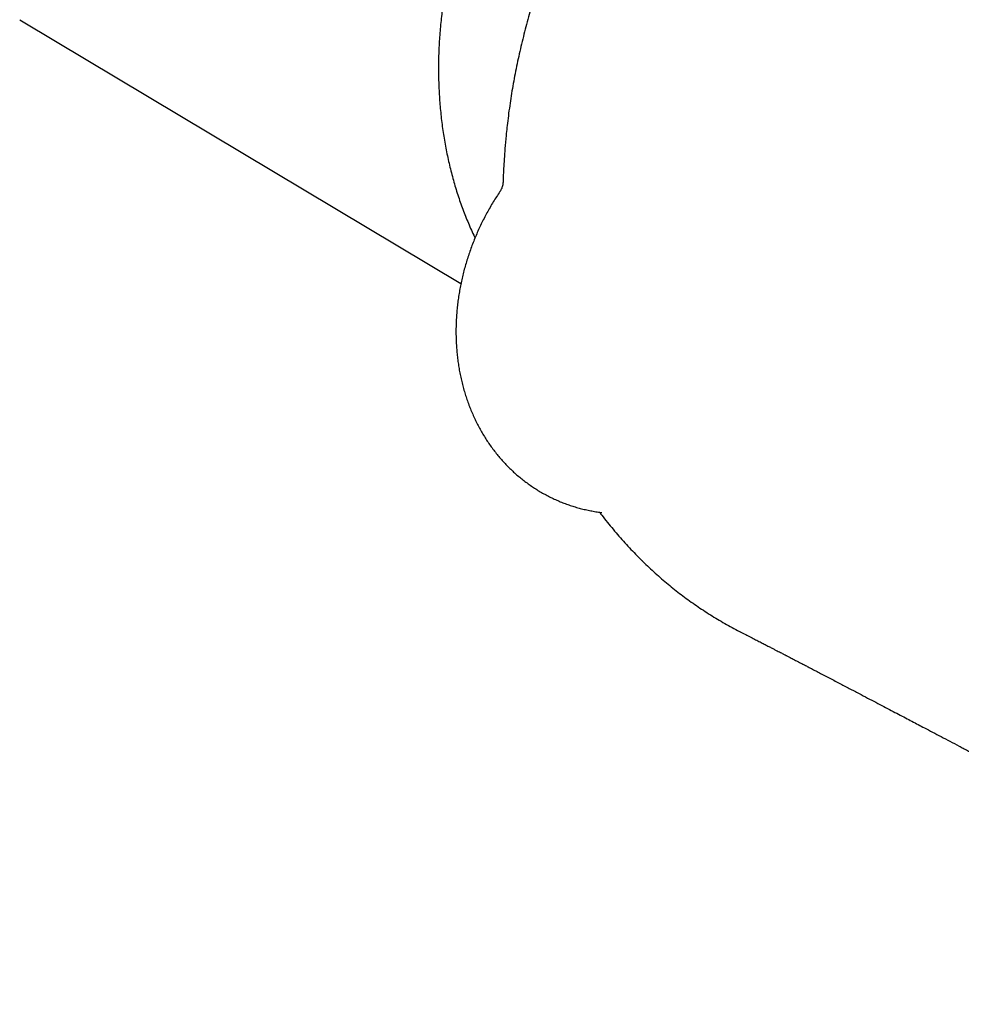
# Model space of a CAD drawing. Header units: millimetres. Extents: x 8 to 1080, y 12 to 906.
# Tile 70 of 76: x 1006 to 1032, y 827 to 854. Entities that reach past the tile are written whole.
import ezdxf

# ---------------------------------------------------------------- set-up
doc = ezdxf.new("R2010")
doc.units = ezdxf.units.MM

msp = doc.modelspace()

# ---------------------------------------------------------------- linework, layer by layer
at = {"color": 7, "linetype": 'Continuous', "lineweight": 30}
msp.add_line((1005.906, 854.375), (1017.885, 847.216), dxfattribs=at)
at = {"color": 7, "linetype": 'Continuous', "lineweight": 30, "flags": 128}
msp.add_lwpolyline([(1005.81, 854.434), (1005.903, 854.377), (1005.906, 854.375)], dxfattribs=at)
at = {"color": 7, "linetype": 'Continuous', "lineweight": 30}
for points, knots in [([(1029.114, 866.3), (1029.085, 866.301), (1028.991, 866.304), (1028.831, 866.305), (1028.634, 866.303), (1028.436, 866.296), (1028.238, 866.284), (1028.039, 866.267), (1027.84, 866.246), (1027.64, 866.22), (1027.44, 866.19), (1027.24, 866.155), (1027.04, 866.115), (1026.84, 866.071), (1026.64, 866.022), (1026.441, 865.968), (1026.241, 865.91), (1026.042, 865.848), (1025.843, 865.781), (1025.645, 865.71), (1025.448, 865.634), (1025.251, 865.554), (1025.054, 865.469), (1024.859, 865.38), (1024.665, 865.287), (1024.471, 865.19), (1024.279, 865.089), (1024.088, 864.983), (1023.898, 864.873), (1023.709, 864.759), (1023.522, 864.641), (1023.336, 864.519), (1023.152, 864.394), (1022.97, 864.264), (1022.789, 864.131), (1022.61, 863.993), (1022.433, 863.853), (1022.258, 863.708), (1022.084, 863.56), (1021.913, 863.408), (1021.744, 863.253), (1021.578, 863.095), (1021.413, 862.933), (1021.251, 862.768), (1021.091, 862.6), (1020.934, 862.429), (1020.779, 862.254), (1020.627, 862.077), (1020.478, 861.897), (1020.332, 861.714), (1020.188, 861.528), (1020.047, 861.34), (1019.909, 861.149), (1019.774, 860.955), (1019.642, 860.759), (1019.513, 860.561), (1019.387, 860.361), (1019.265, 860.158), (1019.145, 859.953), (1019.029, 859.746), (1018.917, 859.538), (1018.807, 859.327), (1018.702, 859.115), (1018.599, 858.901), (1018.5, 858.685), (1018.405, 858.468), (1018.313, 858.25), (1018.225, 858.03), (1018.141, 857.809), (1018.061, 857.587), (1017.984, 857.364), (1017.911, 857.14), (1017.841, 856.915), (1017.776, 856.689), (1017.714, 856.463), (1017.657, 856.236), (1017.603, 856.009), (1017.553, 855.781), (1017.507, 855.553), (1017.465, 855.325), (1017.427, 855.097), (1017.393, 854.869), (1017.364, 854.641), (1017.338, 854.413), (1017.316, 854.185), (1017.298, 853.958), (1017.285, 853.731), (1017.275, 853.505), (1017.27, 853.279), (1017.268, 853.055), (1017.271, 852.831), (1017.278, 852.608), (1017.289, 852.386), (1017.304, 852.165), (1017.323, 851.946), (1017.346, 851.727), (1017.373, 851.511), (1017.404, 851.295), (1017.44, 851.081), (1017.479, 850.869), (1017.522, 850.659), (1017.569, 850.451), (1017.621, 850.244), (1017.676, 850.04), (1017.735, 849.838), (1017.798, 849.637), (1017.865, 849.44), (1017.935, 849.244), (1018.01, 849.051), (1018.088, 848.861), (1018.17, 848.673), (1018.231, 848.54), (1018.265, 848.471), (1018.269, 848.462)], [0, 0, 0, 0, 0.004059, 0.013155, 0.022253, 0.031352, 0.040453, 0.049556, 0.05866, 0.067767, 0.076874, 0.085983, 0.095094, 0.104206, 0.113319, 0.122434, 0.13155, 0.140667, 0.149785, 0.158905, 0.168025, 0.177147, 0.186269, 0.195392, 0.204516, 0.21364, 0.222766, 0.231891, 0.241018, 0.250145, 0.259272, 0.2684, 0.277528, 0.286656, 0.295785, 0.304914, 0.314043, 0.323173, 0.332302, 0.341432, 0.350562, 0.359692, 0.368822, 0.377952, 0.387083, 0.396213, 0.405343, 0.414474, 0.423604, 0.432734, 0.441865, 0.450995, 0.460126, 0.469256, 0.478387, 0.487517, 0.496647, 0.505778, 0.514908, 0.524039, 0.533169, 0.5423, 0.55143, 0.560561, 0.569691, 0.578822, 0.587952, 0.597083, 0.606214, 0.615344, 0.624475, 0.633606, 0.642737, 0.651868, 0.660998, 0.670129, 0.67926, 0.688391, 0.697522, 0.706653, 0.715784, 0.724915, 0.734046, 0.743177, 0.752308, 0.761439, 0.770569, 0.7797, 0.78883, 0.79796, 0.80709, 0.81622, 0.82535, 0.834479, 0.843608, 0.852737, 0.861865, 0.870992, 0.880119, 0.889246, 0.898372, 0.907497, 0.916621, 0.925745, 0.934868, 0.94399, 0.95311, 0.96223, 0.971349, 0.980466, 0.989582, 0.998697, 1, 1, 1, 1]), ([(1025.922, 864.182), (1025.865, 864.134), (1025.738, 864.027), (1025.545, 863.857), (1025.342, 863.675), (1025.141, 863.488), (1024.943, 863.3), (1024.749, 863.108), (1024.557, 862.913), (1024.367, 862.715), (1024.179, 862.513), (1023.994, 862.307), (1023.811, 862.099), (1023.631, 861.887), (1023.454, 861.673), (1023.279, 861.456), (1023.108, 861.236), (1022.939, 861.013), (1022.774, 860.788), (1022.611, 860.559), (1022.451, 860.329), (1022.296, 860.097), (1022.143, 859.863), (1021.993, 859.625), (1021.846, 859.386), (1021.703, 859.144), (1021.563, 858.9), (1021.427, 858.655), (1021.294, 858.408), (1021.165, 858.159), (1021.039, 857.908), (1020.917, 857.655), (1020.798, 857.4), (1020.682, 857.143), (1020.57, 856.884), (1020.462, 856.624), (1020.357, 856.363), (1020.257, 856.102), (1020.16, 855.839), (1020.067, 855.574), (1019.978, 855.309), (1019.892, 855.043), (1019.811, 854.776), (1019.734, 854.509), (1019.66, 854.24), (1019.591, 853.971), (1019.525, 853.702), (1019.464, 853.431), (1019.406, 853.16), (1019.352, 852.889), (1019.303, 852.619), (1019.258, 852.349), (1019.217, 852.078), (1019.18, 851.806), (1019.149, 851.553), (1019.132, 851.392), (1019.125, 851.321)], [0, 0, 0, 0, 0.015431, 0.034178, 0.052896, 0.071573, 0.090196, 0.108756, 0.127222, 0.145875, 0.164533, 0.183186, 0.201842, 0.220504, 0.239181, 0.257892, 0.276481, 0.29517, 0.313885, 0.332594, 0.351264, 0.369865, 0.388408, 0.407123, 0.425803, 0.444454, 0.463086, 0.481704, 0.500317, 0.518932, 0.537554, 0.556191, 0.57485, 0.593538, 0.612264, 0.631048, 0.649685, 0.668313, 0.686978, 0.70566, 0.724337, 0.742986, 0.761586, 0.780206, 0.798864, 0.817514, 0.836162, 0.854815, 0.873493, 0.892255, 0.910733, 0.929293, 0.947922, 0.966607, 0.985335, 1, 1, 1, 1]), ([(1019.125, 851.32), (1019.123, 851.3), (1019.109, 851.162), (1019.089, 850.929), (1019.066, 850.629), (1019.051, 850.369), (1019.041, 850.157), (1019.037, 850.031), (1019.035, 849.984)], [0, 0, 0, 0, 0.0439503, 0.3102266, 0.5217971, 0.7172579, 0.893183, 1, 1, 1, 1]), ([(1019.035, 849.984), (1019.035, 849.983), (1019.035, 849.967), (1019.031, 849.934), (1019.022, 849.885), (1019.008, 849.839), (1018.989, 849.795), (1018.971, 849.76), (1018.958, 849.741), (1018.953, 849.734)], [0, 0, 0, 0, 0.004105, 0.190421, 0.375134, 0.556996, 0.73578, 0.911451, 1, 1, 1, 1]), ([(1018.954, 849.734), (1018.953, 849.734), (1018.92, 849.686), (1018.858, 849.59), (1018.767, 849.445), (1018.68, 849.298), (1018.596, 849.148), (1018.515, 848.997), (1018.439, 848.843), (1018.366, 848.688), (1018.297, 848.531), (1018.232, 848.373), (1018.17, 848.213), (1018.113, 848.052), (1018.06, 847.889), (1018.01, 847.726), (1017.965, 847.562), (1017.924, 847.397), (1017.887, 847.231), (1017.855, 847.065), (1017.826, 846.898), (1017.802, 846.732), (1017.782, 846.565), (1017.767, 846.398), (1017.756, 846.231), (1017.749, 846.065), (1017.747, 845.899), (1017.749, 845.733), (1017.755, 845.569), (1017.766, 845.405), (1017.782, 845.242), (1017.801, 845.081), (1017.825, 844.921), (1017.854, 844.762), (1017.887, 844.605), (1017.924, 844.45), (1017.965, 844.296), (1018.011, 844.145), (1018.061, 843.996), (1018.115, 843.849), (1018.173, 843.704), (1018.236, 843.562), (1018.302, 843.423), (1018.372, 843.287), (1018.446, 843.153), (1018.524, 843.023), (1018.605, 842.895), (1018.69, 842.771), (1018.779, 842.65), (1018.871, 842.533), (1018.966, 842.419), (1019.065, 842.309), (1019.167, 842.203), (1019.272, 842.1), (1019.38, 842.001), (1019.491, 841.906), (1019.604, 841.815), (1019.721, 841.729), (1019.84, 841.646), (1019.961, 841.567), (1020.085, 841.493), (1020.211, 841.422), (1020.339, 841.357), (1020.47, 841.295), (1020.602, 841.238), (1020.737, 841.185), (1020.873, 841.137), (1021.011, 841.093), (1021.15, 841.054), (1021.291, 841.02), (1021.434, 840.99), (1021.575, 840.964), (1021.67, 840.951), (1021.717, 840.945)], [0, 0, 0, 0, 0.0001735, 0.0148012, 0.0294304, 0.0440609, 0.0586926, 0.0733256, 0.0879598, 0.1025953, 0.1172321, 0.1318702, 0.1465097, 0.1611503, 0.1757922, 0.1904351, 0.2050789, 0.2197233, 0.234368, 0.2490126, 0.2636565, 0.2782992, 0.2929398, 0.3075777, 0.3222117, 0.3368409, 0.351464, 0.3660797, 0.3806866, 0.3952831, 0.4098675, 0.4244381, 0.438993, 0.4535304, 0.4680484, 0.482545, 0.4970183, 0.5114664, 0.5258875, 0.5402798, 0.5546419, 0.5689723, 0.5832697, 0.5975331, 0.6117618, 0.6259551, 0.6401128, 0.6542348, 0.6683215, 0.6823734, 0.6963914, 0.7103765, 0.7243302, 0.738254, 0.7521499, 0.7660199, 0.7798664, 0.7936918, 0.8074989, 0.8212903, 0.835069, 0.8488379, 0.8626002, 0.8763589, 0.8901163, 0.9038754, 0.9176392, 0.9314108, 0.9451933, 0.9589894, 0.9728021, 0.9866339, 1, 1, 1, 1]), ([(1021.674, 840.951), (1021.695, 840.924), (1021.766, 840.83), (1021.891, 840.673), (1022.048, 840.482), (1022.207, 840.295), (1022.37, 840.112), (1022.535, 839.933), (1022.674, 839.789), (1022.779, 839.683), (1022.826, 839.636), (1022.848, 839.615)], [0, 0, 0, 0, 0.057892, 0.196751, 0.335006, 0.472722, 0.609967, 0.746808, 0.883311, 0.947679, 1, 1, 1, 1]), ([(1021.717, 840.945), (1021.721, 840.944), (1021.729, 840.943), (1021.736, 840.942), (1021.741, 840.941), (1021.74, 840.941), (1021.74, 840.941)], [0, 0, 0, 0, 0.245273, 0.531566, 0.824429, 1, 1, 1, 1]), ([(1022.851, 839.613), (1022.869, 839.595), (1022.942, 839.522), (1023.073, 839.399), (1023.244, 839.243), (1023.418, 839.091), (1023.595, 838.942), (1023.775, 838.798), (1023.957, 838.658), (1024.141, 838.523), (1024.328, 838.391), (1024.517, 838.264), (1024.71, 838.14), (1024.904, 838.021), (1025.101, 837.906), (1025.301, 837.795), (1025.442, 837.719), (1025.516, 837.682), (1025.523, 837.678)], [0, 0, 0, 0, 0.022801, 0.092389, 0.162028, 0.231661, 0.301229, 0.37068, 0.439963, 0.508977, 0.577945, 0.647223, 0.716421, 0.785571, 0.854706, 0.923854, 0.993043, 1, 1, 1, 1]), ([(1025.522, 837.679), (1025.523, 837.678), (1025.574, 837.652), (1025.672, 837.602), (1025.813, 837.529), (1025.944, 837.462), (1026.065, 837.399), (1026.177, 837.342), (1026.279, 837.289), (1026.372, 837.241), (1026.455, 837.198), (1026.529, 837.159), (1026.593, 837.126), (1026.648, 837.098), (1026.693, 837.074), (1026.728, 837.056), (1026.753, 837.043), (1026.769, 837.035), (1026.782, 837.028), (1026.793, 837.023), (1026.811, 837.013), (1026.837, 837), (1026.874, 836.98), (1026.922, 836.956), (1026.979, 836.926), (1027.047, 836.891), (1027.124, 836.85), (1027.213, 836.804), (1027.311, 836.753), (1027.419, 836.697), (1027.536, 836.636), (1027.662, 836.57), (1027.797, 836.499), (1027.94, 836.425), (1028.086, 836.348), (1028.277, 836.249), (1028.507, 836.128), (1028.766, 835.992), (1029.008, 835.865), (1029.233, 835.747), (1029.449, 835.633), (1029.657, 835.524), (1029.855, 835.42), (1030.043, 835.321), (1030.222, 835.227), (1030.395, 835.136), (1030.583, 835.038), (1030.792, 834.928), (1031.024, 834.806), (1031.266, 834.679), (1031.468, 834.572), (1031.629, 834.488), (1031.747, 834.426), (1031.865, 834.364), (1031.982, 834.303), (1032.092, 834.245), (1032.192, 834.193), (1032.281, 834.146), (1032.359, 834.105), (1032.426, 834.07), (1032.482, 834.041), (1032.524, 834.019), (1032.555, 834.003), (1032.581, 833.989), (1032.614, 833.972), (1032.653, 833.951), (1032.699, 833.928), (1032.751, 833.9), (1032.809, 833.87), (1032.875, 833.836), (1032.946, 833.798), (1033.024, 833.758), (1033.108, 833.714), (1033.233, 833.649), (1033.394, 833.565), (1033.589, 833.463), (1033.778, 833.365), (1033.961, 833.27), (1034.133, 833.181), (1034.294, 833.097), (1034.446, 833.019), (1034.587, 832.946), (1034.715, 832.88), (1034.83, 832.82), (1034.933, 832.767), (1035.028, 832.719), (1035.115, 832.674), (1035.194, 832.633), (1035.259, 832.6), (1035.31, 832.573), (1035.35, 832.553), (1035.386, 832.534), (1035.42, 832.517), (1035.456, 832.498), (1035.499, 832.476), (1035.552, 832.449), (1035.615, 832.417), (1035.689, 832.379), (1035.772, 832.337), (1035.865, 832.289), (1035.969, 832.236), (1036.079, 832.18), (1036.19, 832.124), (1036.297, 832.069), (1036.397, 832.018), (1036.49, 831.971), (1036.576, 831.928), (1036.655, 831.888), (1036.726, 831.852), (1036.802, 831.814), (1036.884, 831.772), (1036.979, 831.724), (1037.065, 831.681), (1037.142, 831.642), (1037.207, 831.609), (1037.271, 831.577), (1037.33, 831.548), (1037.376, 831.525), (1037.41, 831.508), (1037.434, 831.495), (1037.455, 831.485), (1037.475, 831.475), (1037.505, 831.46), (1037.547, 831.439), (1037.604, 831.411), (1037.67, 831.377), (1037.748, 831.339), (1037.833, 831.296), (1037.925, 831.251), (1038.039, 831.194), (1038.176, 831.126), (1038.299, 831.065), (1038.389, 831.021), (1038.443, 830.994), (1038.496, 830.968), (1038.547, 830.943), (1038.593, 830.92), (1038.631, 830.901), (1038.663, 830.886), (1038.69, 830.873), (1038.715, 830.86), (1038.748, 830.844), (1038.792, 830.822), (1038.848, 830.795), (1038.911, 830.764), (1038.979, 830.73), (1039.048, 830.697), (1039.117, 830.663), (1039.181, 830.632), (1039.242, 830.602), (1039.309, 830.57), (1039.379, 830.536), (1039.451, 830.501), (1039.515, 830.47), (1039.573, 830.442), (1039.626, 830.416), (1039.679, 830.39), (1039.738, 830.362), (1039.803, 830.331), (1039.877, 830.295), (1039.955, 830.257), (1040.041, 830.216), (1040.133, 830.172), (1040.231, 830.125), (1040.334, 830.076), (1040.44, 830.025), (1040.545, 829.975), (1040.645, 829.928), (1040.74, 829.883), (1040.83, 829.84), (1040.916, 829.799), (1041.012, 829.754), (1041.12, 829.703), (1041.245, 829.645), (1041.358, 829.592), (1041.458, 829.546), (1041.542, 829.507), (1041.624, 829.468), (1041.7, 829.433), (1041.763, 829.404), (1041.815, 829.38), (1041.862, 829.358), (1041.912, 829.335), (1041.967, 829.31), (1042.027, 829.282), (1042.091, 829.253), (1042.156, 829.223), (1042.223, 829.193), (1042.29, 829.162), (1042.357, 829.131), (1042.423, 829.101), (1042.484, 829.073), (1042.54, 829.048), (1042.591, 829.025), (1042.641, 829.002), (1042.692, 828.979), (1042.75, 828.953), (1042.815, 828.924), (1042.908, 828.882), (1043.025, 828.829), (1043.165, 828.767), (1043.299, 828.707), (1043.43, 828.649), (1043.537, 828.602), (1043.621, 828.564), (1043.683, 828.537), (1043.746, 828.51), (1043.812, 828.481), (1043.882, 828.45), (1043.963, 828.415), (1044.049, 828.377), (1044.136, 828.34), (1044.215, 828.305), (1044.283, 828.276), (1044.34, 828.251), (1044.387, 828.231), (1044.429, 828.213), (1044.466, 828.197), (1044.501, 828.182), (1044.538, 828.166), (1044.579, 828.148), (1044.627, 828.128), (1044.678, 828.106), (1044.735, 828.082), (1044.795, 828.056), (1044.859, 828.029), (1044.924, 828.002), (1044.984, 827.976), (1045.037, 827.954), (1045.086, 827.933), (1045.136, 827.912), (1045.189, 827.89), (1045.248, 827.865), (1045.314, 827.838), (1045.387, 827.807), (1045.464, 827.775), (1045.543, 827.742), (1045.619, 827.711), (1045.692, 827.681), (1045.759, 827.653), (1045.82, 827.628), (1045.875, 827.606), (1045.925, 827.585), (1045.97, 827.567), (1046.01, 827.551), (1046.047, 827.536), (1046.082, 827.521), (1046.119, 827.506), (1046.155, 827.491), (1046.18, 827.482), (1046.19, 827.477)], [0, 0, 0, 0, 0.000197, 0.007404, 0.014153, 0.020445, 0.02628, 0.031658, 0.036579, 0.041042, 0.045048, 0.048597, 0.051688, 0.054322, 0.056499, 0.058218, 0.059304, 0.060071, 0.060577, 0.061115, 0.061724, 0.063128, 0.064808, 0.067168, 0.069919, 0.07306, 0.076859, 0.081107, 0.085804, 0.090949, 0.096544, 0.102587, 0.109078, 0.116019, 0.123101, 0.130053, 0.143328, 0.156101, 0.167275, 0.178034, 0.188377, 0.198304, 0.207814, 0.21675, 0.225284, 0.233417, 0.241521, 0.252213, 0.263328, 0.274867, 0.28683, 0.292339, 0.297933, 0.303612, 0.309319, 0.314607, 0.319385, 0.323653, 0.32734, 0.330538, 0.333245, 0.335462, 0.336469, 0.337716, 0.339276, 0.341148, 0.343332, 0.345829, 0.348638, 0.351759, 0.355192, 0.358938, 0.362996, 0.367227, 0.376895, 0.386118, 0.395341, 0.404071, 0.41231, 0.420057, 0.427312, 0.434075, 0.440346, 0.445664, 0.450595, 0.455146, 0.459319, 0.463114, 0.466529, 0.468612, 0.470524, 0.472264, 0.473834, 0.475416, 0.477455, 0.480003, 0.483051, 0.486551, 0.490584, 0.495082, 0.500045, 0.505474, 0.510971, 0.516126, 0.520939, 0.525402, 0.529524, 0.533306, 0.536747, 0.539896, 0.544167, 0.548731, 0.553587, 0.556641, 0.5598, 0.563033, 0.565892, 0.568233, 0.569709, 0.570865, 0.57173, 0.572671, 0.573801, 0.576037, 0.57877, 0.582, 0.585727, 0.589937, 0.594394, 0.59902, 0.606472, 0.614323, 0.616873, 0.619462, 0.622091, 0.624635, 0.62685, 0.62871, 0.630241, 0.631443, 0.63256, 0.633953, 0.6362, 0.638926, 0.642131, 0.645397, 0.64887, 0.652179, 0.655311, 0.658269, 0.66105, 0.664967, 0.668472, 0.671566, 0.674268, 0.676855, 0.67941, 0.681932, 0.68541, 0.688895, 0.692698, 0.696857, 0.701357, 0.706094, 0.711144, 0.716468, 0.721607, 0.726519, 0.731105, 0.735434, 0.739655, 0.743776, 0.749415, 0.755527, 0.762011, 0.766034, 0.770156, 0.774305, 0.778047, 0.78131, 0.783537, 0.785713, 0.78815, 0.790851, 0.793814, 0.796991, 0.800207, 0.803459, 0.806749, 0.810075, 0.813372, 0.816392, 0.819108, 0.821629, 0.823898, 0.826419, 0.829276, 0.832471, 0.83591, 0.843065, 0.849866, 0.856425, 0.862816, 0.869233, 0.872261, 0.875323, 0.878424, 0.881578, 0.885036, 0.888882, 0.893545, 0.89785, 0.901793, 0.905375, 0.907961, 0.910288, 0.912356, 0.914165, 0.915786, 0.917585, 0.91965, 0.921987, 0.924686, 0.927374, 0.930366, 0.933662, 0.937053, 0.94002, 0.942536, 0.944981, 0.947428, 0.950022, 0.952889, 0.956201, 0.959905, 0.963834, 0.967758, 0.971647, 0.975281, 0.978611, 0.981638, 0.984363, 0.986839, 0.989081, 0.991091, 0.992868, 0.994566, 0.996366, 0.998412, 1, 1, 1, 1])]:
    msp.add_open_spline(points, degree=3, knots=knots, dxfattribs=at)

doc.saveas('drawing.dxf')
